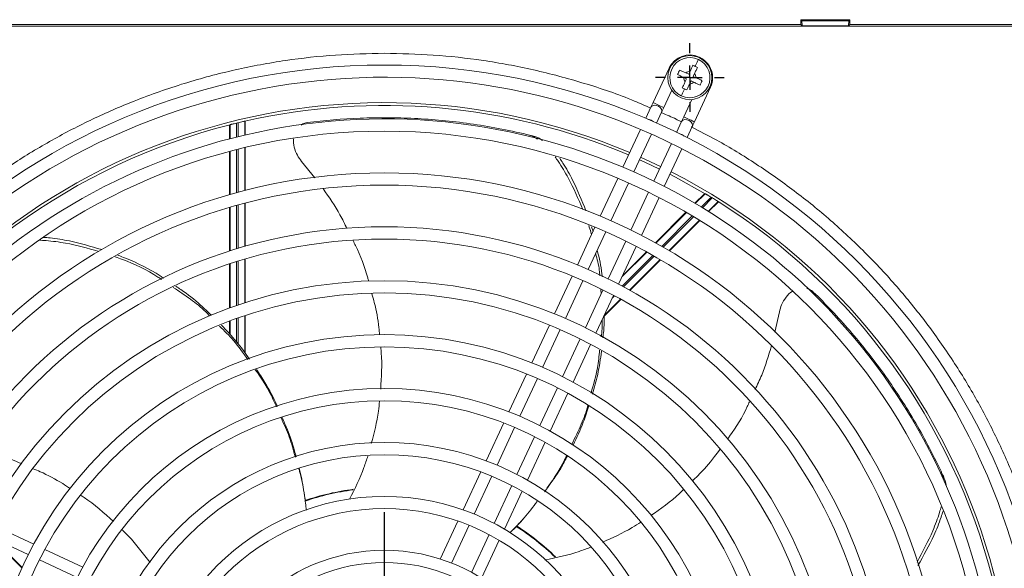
# Model space of a CAD drawing. Header units: millimetres. Extents: x 27 to 1405, y 76 to 1009.
# Tile 25 of 34: x 1096 to 1297, y 665 to 777. Entities that reach past the tile are written whole.
import ezdxf

# ---------------------------------------------------------------- set-up
doc = ezdxf.new("R2010")
doc.units = ezdxf.units.MM
doc.header["$LTSCALE"] = 5
doc.layers.add('AA', color=7, linetype='Continuous')

# ---------------------------------------------------------------- blocks, each defined once
blk = doc.blocks.new('SW_CENTERMARKSYMBOL_11')
at = {"layer": 'AA', "color": 0}
for p, q in [((0, 5), (0, 45)), ((0, 0), (0, 2.5)), ((-5, 0), (-45, 0)), ((0, 0), (-2.5, 0)), ((0, 0), (0, -2.5)), ((0, 0), (2.5, 0)), ((5, 0), (45, 0)), ((0, -5), (0, -45))]:
    blk.add_line(p, q, dxfattribs=at)
blk = doc.blocks.new('SW_CENTERMARKSYMBOL_14')
at = {"layer": 'AA', "color": 0}
for p, q in [((0, 5), (0, 7)), ((0, 0), (0, 2.5)), ((-5, 0), (-7, 0)), ((0, 0), (-2.5, 0)), ((0, 0), (0, -2.5)), ((0, 0), (2.5, 0)), ((5, 0), (7, 0)), ((0, -5), (0, -7))]:
    blk.add_line(p, q, dxfattribs=at)

msp = doc.modelspace()

# ---------------------------------------------------------------- linework, layer by layer
at = {"color": 7, "linetype": 'Continuous', "lineweight": 15}
for p, q in [((1305.696, 775.922), (1034.608, 775.922)), ((1255.152, 776.214), (1085.152, 776.214)), ((1255.152, 777.214), (1255.152, 776.214)), ((1255.361, 777.004), (1255.152, 777.214)), ((1265.152, 777.214), (1255.152, 777.214)), ((1255.414, 775.952), (1255.152, 776.214)), ((1264.942, 777.004), (1255.361, 777.004)), ((1255.414, 775.952), (1255.361, 777.004)), ((1264.89, 775.952), (1255.414, 775.952)), ((1264.942, 777.004), (1264.89, 775.952)), ((1265.152, 776.214), (1264.89, 775.952)), ((1265.152, 777.214), (1264.942, 777.004)), ((1265.152, 776.214), (1265.152, 777.214)), ((1305.403, 776.214), (1265.152, 776.214)), ((1234.477, 769.542), (1234.387, 769.584)), ((1228.274, 767.359), (1224.982, 760.301)), ((1231.672, 766.341), (1232.245, 766.071)), ((1232.516, 766.644), (1232.245, 766.071)), ((1233.165, 765.637), (1233.435, 766.21)), ((1233.738, 765.367), (1233.165, 765.637)), ((1231.238, 765.422), (1231.811, 765.151)), ((1231.811, 765.151), (1231.541, 764.579)), ((1232.46, 764.145), (1232.731, 764.718)), ((1232.731, 764.718), (1233.304, 764.447)), ((1227.157, 759.286), (1228.802, 762.813)), ((1233.411, 756.37), (1236.702, 763.429)), ((1232.88, 760.911), (1231.236, 757.384)), ((1224.534, 759.339), (1223.486, 757.092)), ((1225.687, 756.132), (1226.709, 758.325)), ((1138.652, 755.777), (1138.56, 755.66)), ((1138.56, 755.66), (1138.56, 752.914)), ((1138.653, 755.779), (1138.652, 755.777)), ((1138.653, 755.779), (1138.653, 752.938)), ((1141.652, 756.501), (1141.65, 756.502)), ((1141.65, 753.678), (1141.65, 756.502)), ((1141.744, 756.428), (1141.652, 756.501)), ((1141.744, 753.7), (1141.744, 756.428)), ((1230.787, 756.423), (1229.765, 754.231)), ((1222.429, 754.824), (1218.834, 747.116)), ((1221.037, 746.162), (1224.63, 753.866)), ((1231.914, 753.161), (1232.963, 755.409)), ((1228.708, 751.965), (1225.115, 744.26)), ((1138.56, 750.329), (1138.56, 741.509)), ((1138.653, 750.354), (1138.653, 741.536)), ((1141.65, 742.352), (1141.65, 751.109)), ((1141.744, 742.376), (1141.744, 751.131)), ((1227.263, 743.185), (1230.857, 750.894)), ((1155.964, 744.928), (1153.268, 748.284)), ((1217.777, 744.848), (1214.182, 737.139)), ((1216.387, 736.19), (1219.98, 743.895)), ((1224.059, 741.994), (1220.466, 734.289)), ((1235.456, 741.695), (1233.515, 739.754)), ((1235.606, 741.714), (1233.598, 739.705)), ((1235.604, 741.714), (1235.456, 741.695)), ((1235.606, 741.714), (1235.604, 741.714)), ((1141.65, 730.952), (1141.65, 739.768)), ((1141.744, 730.979), (1141.744, 739.793)), ((1222.61, 733.209), (1226.205, 740.918)), ((1236.24, 738.109), (1238.237, 740.106)), ((1236.321, 738.059), (1238.25, 739.988)), ((1238.237, 740.104), (1238.237, 740.106)), ((1238.25, 739.988), (1238.237, 740.104)), ((1138.56, 738.905), (1138.56, 730.012)), ((1138.653, 738.933), (1138.653, 730.042)), ((1231.687, 737.926), (1225.45, 731.69)), ((1231.77, 737.878), (1225.535, 731.643)), ((1228.231, 730.1), (1234.424, 736.293)), ((1228.314, 730.051), (1234.505, 736.243)), ((1213.124, 734.871), (1209.529, 727.16)), ((1211.738, 726.219), (1215.331, 733.924)), ((1212.44, 734.964), (1212.732, 734.029)), ((1219.409, 732.022), (1215.816, 724.317)), ((1217.957, 723.23), (1221.553, 730.941)), ((1223.694, 729.802), (1218.687, 724.795)), ((1223.609, 729.848), (1218.802, 725.041)), ((1138.56, 727.383), (1138.56, 718.386)), ((1138.653, 727.413), (1138.653, 718.42)), ((1141.65, 719.451), (1141.65, 728.348)), ((1141.744, 719.481), (1141.744, 728.376)), ((1220.17, 722.039), (1226.404, 728.273)), ((1220.255, 721.993), (1226.487, 728.225)), ((1208.471, 724.892), (1204.875, 717.18)), ((1207.088, 716.247), (1210.681, 723.953)), ((1214.759, 722.051), (1211.166, 714.345)), ((1214.333, 722.146), (1214.403, 721.287)), ((1213.303, 713.249), (1216.9, 720.962)), ((1214.992, 716.861), (1218.329, 720.198)), ((1214.992, 716.729), (1218.414, 720.152)), ((1249.831, 713.432), (1250.766, 717.593)), ((1138.56, 715.72), (1138.56, 713.076)), ((1138.653, 715.755), (1138.653, 712.973)), ((1141.65, 709.288), (1141.65, 716.818)), ((1141.744, 709.165), (1141.744, 716.849)), ((1203.817, 714.911), (1200.219, 707.196)), ((1202.437, 706.274), (1206.031, 713.98)), ((1210.109, 712.079), (1206.516, 704.372)), ((1208.648, 703.266), (1212.245, 710.981)), ((1199.161, 704.926), (1195.561, 697.208)), ((1197.786, 696.3), (1201.38, 704.007)), ((1205.459, 702.106), (1201.865, 694.398)), ((1203.99, 693.277), (1207.589, 700.996)), ((1194.502, 694.937), (1190.9, 687.212)), ((1193.135, 686.325), (1196.729, 694.033)), ((1200.808, 692.131), (1197.213, 684.423)), ((1199.329, 683.282), (1202.931, 691.006)), ((1189.841, 684.939), (1186.234, 677.205)), ((1188.482, 676.347), (1192.077, 684.057)), ((1283.735, 685.092), (1284.256, 683.334)), ((1196.156, 682.156), (1192.56, 674.445)), ((1194.663, 673.275), (1198.269, 681.009)), ((1098.6, 670.21), (1090.885, 673.807)), ((1185.172, 674.928), (1181.557, 667.175)), ((1183.826, 666.363), (1187.424, 674.078)), ((1089.787, 671.671), (1097.494, 668.078)), ((1096.197, 665.362), (1089.975, 671.583)), ((1096.238, 665.452), (1090.222, 671.469)), ((1191.502, 672.176), (1187.905, 664.461)), ((1108.589, 665.552), (1100.87, 669.151)), ((1189.986, 663.245), (1193.601, 670.998)), ((1099.76, 667.021), (1107.467, 663.427))]:
    msp.add_line(p, q, dxfattribs=at)
at = {"color": 8, "linetype": 'Continuous', "lineweight": 15}
for p, q in [((1140.003, 753.281), (1140.003, 756.126)), ((1140.301, 756.198), (1140.301, 753.355)), ((1140.003, 741.914), (1140.003, 750.704)), ((1140.301, 750.779), (1140.301, 741.995)), ((1140.301, 739.403), (1140.301, 730.554)), ((1234.795, 738.993), (1236.806, 741.005)), ((1237.067, 740.845), (1235.057, 738.835)), ((1140.003, 730.464), (1140.003, 739.32)), ((1226.757, 730.956), (1232.972, 737.171)), ((1233.235, 737.014), (1227.024, 730.803)), ((1140.003, 718.898), (1140.003, 727.847)), ((1140.301, 727.94), (1140.301, 719.001)), ((1218.661, 722.859), (1224.923, 729.121)), ((1225.192, 728.97), (1218.935, 722.713)), ((1217.086, 720.864), (1216.651, 720.43)), ((1140.003, 711.457), (1140.003, 716.249)), ((1140.301, 716.354), (1140.301, 711.066))]:
    msp.add_line(p, q, dxfattribs=at)
at = {"color": 8, "linetype": 'Continuous', "lineweight": 15, "flags": 128}
for points in [[(1234.344, 769.494), (1234.348, 769.502), (1234.387, 769.584)], [(1234.435, 769.451), (1234.439, 769.459), (1234.477, 769.542)], [(1228.41, 767.296), (1228.357, 767.321), (1228.274, 767.359)], [(1236.702, 763.429), (1236.62, 763.468), (1236.566, 763.492)], [(1227.157, 759.286), (1227.074, 759.325), (1226.839, 759.435), (1226.486, 759.599), (1226.07, 759.793), (1225.653, 759.987), (1225.301, 760.152), (1225.065, 760.262), (1224.982, 760.301)], [(1226.709, 758.325), (1226.767, 758.591), (1226.679, 758.95), (1226.431, 759.291), (1226.06, 759.561), (1225.621, 759.721)], [(1224.623, 756.691), (1224.179, 756.826), (1224.078, 756.838)], [(1225.027, 756.425), (1225.012, 756.438), (1224.623, 756.691)], [(1232.963, 755.409), (1233.02, 755.675), (1232.933, 756.034), (1232.685, 756.374), (1232.313, 756.645), (1231.875, 756.805), (1231.437, 756.83), (1231.065, 756.715), (1230.817, 756.479), (1230.787, 756.423)], [(1233.411, 756.37), (1233.328, 756.409), (1233.092, 756.519), (1232.739, 756.683), (1232.323, 756.877), (1231.907, 757.071), (1231.554, 757.236), (1231.318, 757.346), (1231.236, 757.384), (1231.236, 757.384)], [(1230.876, 753.775), (1230.433, 753.91), (1230.413, 753.913)], [(1231.34, 753.452), (1231.265, 753.522), (1230.876, 753.775)], [(1222.434, 749.157), (1222.44, 749.154), (1226.512, 747.255)]]:
    msp.add_lwpolyline(points, dxfattribs=at)
at = {"color": 7, "linetype": 'Continuous', "lineweight": 15, "flags": 128}
for points in [[(1224.982, 760.301), (1224.92, 760.167), (1224.858, 760.035), (1224.798, 759.906), (1224.74, 759.78), (1224.683, 759.66), (1224.63, 759.545), (1224.58, 759.438), (1224.534, 759.339)], [(1226.709, 758.325), (1226.755, 758.424), (1226.805, 758.531), (1226.858, 758.645), (1226.915, 758.766), (1226.973, 758.892), (1227.034, 759.021), (1227.095, 759.153), (1227.157, 759.286)], [(1231.236, 757.384), (1231.174, 757.251), (1231.112, 757.119), (1231.052, 756.99), (1230.993, 756.864), (1230.937, 756.744), (1230.883, 756.629), (1230.833, 756.522), (1230.787, 756.423)], [(1232.963, 755.409), (1233.009, 755.508), (1233.059, 755.615), (1233.112, 755.729), (1233.168, 755.85), (1233.227, 755.976), (1233.287, 756.105), (1233.349, 756.237), (1233.411, 756.37)], [(1226.278, 746.752), (1223.278, 748.168), (1222.199, 748.654)], [(1235.604, 741.714), (1229.529, 745.109), (1228.426, 745.68)]]:
    msp.add_lwpolyline(points, dxfattribs=at)
at = {"color": 7, "linetype": 'Continuous', "lineweight": 15}
for centre, radius in [((1232.488, 765.394), 4.5), ((1170.152, 631.714), 136.25), ((1170.152, 631.714), 122.75), ((1170.152, 631.714), 114.25), ((1170.152, 631.714), 111.75), ((1170.152, 631.714), 103.25), ((1170.152, 631.714), 100.75), ((1170.152, 631.714), 92.25), ((1170.152, 631.714), 89.75), ((1170.152, 631.714), 81.25), ((1170.152, 631.714), 78.75), ((1170.152, 631.714), 70.25), ((1170.152, 631.714), 67.75), ((1170.152, 631.714), 59.25), ((1170.152, 631.714), 56.75), ((1170.152, 631.714), 48.25), ((1170.152, 631.714), 45.75), ((1170.152, 631.714), 37.25), ((1170.152, 631.714), 34.75)]:
    msp.add_circle(centre, radius, dxfattribs=at)
for centre, radius, start, end in [((1232.443, 765.415), 4.6, 65, 155), ((1232.533, 765.373), 4.6, 0, 65), ((1232.488, 765.394), 4.1, 64.73619, 244.73619), ((1232.488, 765.394), 4.1, 244.73619, 64.73619), ((1170.152, 631.714), 133.75, 228.668, 180), ((1232.533, 765.373), 4.6, 335, 0), ((1170.152, 631.714), 128, 67.08191, 102.8651), ((1170.152, 631.714), 125.25, 0, 227.32741), ((1170.152, 631.714), 128, 104.24648, 147.8651), ((1170.152, 631.714), 128.013, 103.48495, 103.62181), ((1170.152, 631.714), 128.013, 58.48495, 58.62181), ((1170.152, 631.714), 128, 14.24648, 57.8651), ((1170.152, 631.714), 50.092, 97.195, 108.87716), ((1170.152, 631.714), 49.987, 97.29403, 108.88971), ((1170.152, 631.714), 49.987, 45.78642, 57.43879), ((1170.152, 631.714), 50.092, 45.78461, 57.42324)]:
    msp.add_arc(centre, radius, start, end, dxfattribs=at)
at = {"color": 8, "linetype": 'Continuous', "lineweight": 15}
for centre, radius, start, end in [((1170.152, 631.714), 128.554, 67.07293, 152.92707), ((1225.307, 758.876), 0.902, 69.62566, 149.08317), ((1170.152, 631.714), 128.554, 337.07293, 62.92707)]:
    msp.add_arc(centre, radius, start, end, dxfattribs=at)
for points, knots in [([(1170.152, 770.356), (1166.826, 770.286), (1160.089, 770.146), (1149.915, 768.992), (1139.62, 767.093), (1129.287, 764.342), (1119.578, 760.934), (1110.557, 757.009), (1102.259, 752.716), (1094.199, 747.828), (1086.436, 742.365), (1079.028, 736.349), (1072.039, 729.826), (1065.518, 722.837), (1059.497, 715.431), (1054.052, 707.659), (1049.7, 700.614), (1047.407, 696.058), (1046.524, 694.304)], [0, 0, 0, 0, 0.0653059, 0.1322671, 0.2007848, 0.2707439, 0.3420156, 0.4026477, 0.4637745, 0.5253611, 0.5876062, 0.6500347, 0.7126097, 0.7751877, 0.8376163, 0.8998582, 0.961448, 1, 1, 1, 1]), ([(1224.466, 759.194), (1223.376, 759.678), (1218.968, 761.637), (1211.005, 764.315), (1200.687, 767.1), (1190.387, 768.99), (1180.215, 770.147), (1173.478, 770.287), (1170.152, 770.356)], [0, 0, 0, 0, 0.0640898, 0.2591274, 0.4505703, 0.638066, 0.8212963, 1, 1, 1, 1]), ([(1230.639, 756.43), (1230.32, 756.598), (1229.065, 757.261), (1227.749, 757.795), (1226.767, 758.193)], [0, 0, 0, 0, 0.2539694, 1, 1, 1, 1]), ([(1297.632, 577.4), (1298.116, 578.49), (1300.074, 582.897), (1302.754, 590.861), (1305.535, 601.179), (1307.437, 611.479), (1308.552, 621.651), (1308.913, 631.714), (1308.551, 641.777), (1307.439, 651.95), (1305.528, 662.246), (1302.781, 672.579), (1299.372, 682.288), (1295.447, 691.308), (1291.154, 699.607), (1286.266, 707.667), (1280.803, 715.429), (1274.787, 722.837), (1268.264, 729.827), (1261.275, 736.348), (1253.869, 742.369), (1246.097, 747.813), (1239.052, 752.165), (1234.496, 754.459), (1232.742, 755.342)], [0, 0, 0, 0, 0.0171526, 0.0693511, 0.1205876, 0.1707678, 0.2198075, 0.2676334, 0.3154608, 0.3645014, 0.4146815, 0.4659172, 0.5181142, 0.5625191, 0.6072863, 0.6523903, 0.6979766, 0.7436971, 0.7895249, 0.835355, 0.8810756, 0.9266595, 0.9717658, 1, 1, 1, 1])]:
    msp.add_open_spline(points, degree=3, knots=knots, dxfattribs=at)
at = {"color": 7, "linetype": 'Continuous', "lineweight": 15}
for points, knots in [([(1232.516, 766.644), (1232.619, 766.864), (1232.722, 767.08), (1232.922, 767.504), (1233.02, 767.714), (1233.113, 767.91)], [0, 0, 0, 0, 0.5, 0.5, 1, 1, 1, 1]), ([(1233.573, 767.693), (1233.674, 767.907), (1233.77, 768.11), (1233.939, 768.469), (1234.012, 768.624), (1234.128, 768.87), (1234.171, 768.96), (1234.226, 769.076), (1234.238, 769.102), (1234.238, 769.102)], [0, 0, 0, 0, 0.25, 0.25, 0.5, 0.5, 0.75, 0.75, 1, 1, 1, 1]), ([(1229.972, 766.019), (1230.169, 765.927), (1230.374, 765.83), (1230.798, 765.63), (1231.018, 765.526), (1231.238, 765.422)], [0, 0, 0, 0, 0.5, 0.5, 1, 1, 1, 1]), ([(1231.672, 766.341), (1231.452, 766.445), (1231.236, 766.547), (1230.812, 766.747), (1230.603, 766.846), (1230.406, 766.939)], [0, 0, 0, 0, 0.5, 0.5, 1, 1, 1, 1]), ([(1231.672, 766.341), (1231.804, 766.455), (1231.954, 766.535), (1232.246, 766.63), (1232.388, 766.647), (1232.516, 766.644)], [0, 0, 0, 0, 0.5, 0.5, 1, 1, 1, 1]), ([(1233.435, 766.21), (1233.539, 766.43), (1233.641, 766.646), (1233.841, 767.07), (1233.94, 767.28), (1234.033, 767.476)], [0, 0, 0, 0, 0.5, 0.5, 1, 1, 1, 1]), ([(1233.435, 766.21), (1233.519, 766.113), (1233.596, 765.993), (1233.708, 765.707), (1233.742, 765.541), (1233.738, 765.367)], [0, 0, 0, 0, 0.5, 0.5, 1, 1, 1, 1]), ([(1231.541, 764.579), (1231.437, 764.359), (1231.335, 764.142), (1231.135, 763.718), (1231.036, 763.509), (1230.943, 763.312)], [0, 0, 0, 0, 0.5, 0.5, 1, 1, 1, 1]), ([(1231.541, 764.579), (1231.457, 764.676), (1231.38, 764.796), (1231.268, 765.082), (1231.235, 765.248), (1231.238, 765.422)], [0, 0, 0, 0, 0.5, 0.5, 1, 1, 1, 1]), ([(1231.863, 762.878), (1231.956, 763.075), (1232.052, 763.28), (1232.253, 763.704), (1232.357, 763.924), (1232.46, 764.145)], [0, 0, 0, 0, 0.5, 0.5, 1, 1, 1, 1]), ([(1233.304, 764.447), (1233.172, 764.333), (1233.022, 764.254), (1232.731, 764.158), (1232.588, 764.142), (1232.46, 764.145)], [0, 0, 0, 0, 0.5, 0.5, 1, 1, 1, 1]), ([(1233.304, 764.447), (1233.524, 764.343), (1233.74, 764.241), (1234.164, 764.041), (1234.373, 763.942), (1234.57, 763.85)], [0, 0, 0, 0, 0.5, 0.5, 1, 1, 1, 1]), ([(1235.004, 764.769), (1234.807, 764.862), (1234.603, 764.959), (1234.179, 765.159), (1233.958, 765.263), (1233.738, 765.367)], [0, 0, 0, 0, 0.5, 0.5, 1, 1, 1, 1]), ([(1231.403, 763.095), (1231.302, 762.881), (1231.206, 762.678), (1231.037, 762.319), (1230.964, 762.164), (1230.848, 761.919), (1230.805, 761.829), (1230.751, 761.712), (1230.738, 761.686), (1230.738, 761.686)], [0, 0, 0, 0, 0.25, 0.25, 0.5, 0.5, 0.75, 0.75, 1, 1, 1, 1]), ([(1140.003, 756.126), (1139.828, 756.084), (1139.657, 756.042), (1139.415, 755.981), (1139.338, 755.961), (1139.192, 755.924), (1139.123, 755.907), (1138.997, 755.874), (1138.941, 755.859), (1138.841, 755.833), (1138.798, 755.821), (1138.693, 755.793), (1138.655, 755.781), (1138.653, 755.779)], [0, 0, 0, 0, 0.25, 0.25, 0.375, 0.375, 0.5, 0.5, 0.625, 0.625, 0.75, 0.75, 1, 1, 1, 1]), ([(1141.65, 756.502), (1141.65, 756.502), (1141.64, 756.501), (1141.604, 756.494), (1141.577, 756.489), (1141.472, 756.467), (1141.37, 756.445), (1141.12, 756.389), (1140.97, 756.355), (1140.649, 756.281), (1140.475, 756.24), (1140.301, 756.198)], [0, 0, 0, 0, 0.125, 0.125, 0.25, 0.25, 0.5, 0.5, 0.75, 0.75, 1, 1, 1, 1]), ([(1153.178, 755.722), (1153.409, 755.879), (1153.772, 756.126), (1154.23, 756.196), (1154.397, 756.221)], [0, 0, 0, 0, 0.6355928, 1, 1, 1, 1]), ([(1154.397, 756.221), (1157.96, 756.672), (1161.554, 756.972), (1167.018, 757.188), (1168.85, 757.221), (1172.546, 757.205), (1174.411, 757.156), (1180.026, 756.881), (1183.806, 756.529), (1191.455, 755.453), (1195.323, 754.73), (1199.234, 753.798)], [0, 0, 0, 0, 0.25, 0.25, 0.375, 0.375, 0.5, 0.5, 0.75, 0.75, 1, 1, 1, 1]), ([(1199.234, 753.798), (1199.886, 753.617), (1200.648, 753.404), (1201.296, 752.899), (1201.391, 752.826)], [0, 0, 0, 0, 0.85413679, 1, 1, 1, 1]), ([(1200.348, 753.527), (1200.986, 753.344), (1201.729, 753.13), (1202.355, 752.629), (1202.444, 752.558)], [0, 0, 0, 0, 0.8583858, 1, 1, 1, 1]), ([(1153.268, 748.284), (1152.953, 748.694), (1152.275, 749.576), (1151.737, 751.188), (1151.515, 752.392), (1151.635, 752.904), (1151.637, 752.915)], [0, 0, 0, 0, 0.299166, 0.6452288, 0.9924174, 1, 1, 1, 1]), ([(1204.995, 749.239), (1205.203, 748.937), (1206.164, 747.543), (1208.27, 744.067), (1209.715, 740.667), (1210.64, 738.491)], [0, 0, 0, 0, 0.09030323, 0.41782104, 1, 1, 1, 1]), ([(1205.942, 748.948), (1206.154, 748.625), (1207.098, 747.18), (1209.101, 743.699), (1210.446, 740.33), (1211.293, 738.208)], [0, 0, 0, 0, 0.0963388, 0.4308043, 1, 1, 1, 1]), ([(1162.511, 734.604), (1162.054, 735.548), (1160.674, 738.4), (1158.853, 741), (1157.634, 742.741)], [0, 0, 0, 0, 0.33067525, 1, 1, 1, 1]), ([(1236.806, 741.005), (1236.653, 741.099), (1236.502, 741.19), (1236.287, 741.318), (1236.219, 741.359), (1236.09, 741.436), (1236.028, 741.472), (1235.917, 741.538), (1235.867, 741.567), (1235.777, 741.619), (1235.738, 741.642), (1235.644, 741.696), (1235.609, 741.714), (1235.606, 741.714)], [0, 0, 0, 0, 0.25, 0.25, 0.375, 0.375, 0.5, 0.5, 0.625, 0.625, 0.75, 0.75, 1, 1, 1, 1]), ([(1238.237, 740.106), (1238.237, 740.107), (1238.229, 740.113), (1238.198, 740.134), (1238.175, 740.149), (1238.086, 740.207), (1237.998, 740.264), (1237.782, 740.401), (1237.652, 740.483), (1237.372, 740.658), (1237.22, 740.752), (1237.067, 740.845)], [0, 0, 0, 0, 0.125, 0.125, 0.25, 0.25, 0.5, 0.5, 0.75, 0.75, 1, 1, 1, 1]), ([(1211.844, 735.208), (1212.007, 734.775), (1212.238, 734.163), (1212.37, 733.523), (1212.408, 733.336)], [0, 0, 0, 0, 0.7083168, 1, 1, 1, 1]), ([(1099.738, 732.248), (1100.194, 732.216), (1101.987, 732.092), (1106.081, 731.566), (1109.613, 730.576), (1111.85, 729.948)], [0, 0, 0, 0, 0.1109169, 0.43659831, 1, 1, 1, 1]), ([(1100.603, 732.808), (1101.049, 732.767), (1102.815, 732.602), (1106.826, 731.996), (1110.281, 730.96), (1112.462, 730.305)], [0, 0, 0, 0, 0.1106318, 0.4384646, 1, 1, 1, 1]), ([(1166.921, 723.885), (1166.863, 724.105), (1166.203, 726.588), (1165.173, 729.38), (1163.93, 731.802), (1163.756, 732.142)], [0, 0, 0, 0, 0.0773748, 0.870676, 1, 1, 1, 1]), ([(1213.261, 729.486), (1213.57, 728.365), (1213.979, 726.883), (1214.078, 725.354), (1214.102, 724.982)], [0, 0, 0, 0, 0.7567086, 1, 1, 1, 1]), ([(1213.586, 730.183), (1213.988, 728.582), (1214.441, 726.781), (1214.588, 724.935), (1214.604, 724.731)], [0, 0, 0, 0, 0.889086, 1, 1, 1, 1]), ([(1115.224, 728.836), (1115.716, 728.657), (1118.734, 727.563), (1121.962, 726.08), (1124.424, 724.386), (1124.669, 724.217)], [0, 0, 0, 0, 0.1492179, 0.9153346, 1, 1, 1, 1]), ([(1115.793, 729.152), (1116.295, 728.961), (1119.283, 727.827), (1122.435, 726.254), (1124.895, 724.617), (1125.139, 724.454)], [0, 0, 0, 0, 0.1539551, 0.916201, 1, 1, 1, 1]), ([(1127.059, 722.593), (1128.255, 721.81), (1130.574, 720.293), (1133.036, 718.296), (1134.227, 717.047), (1134.49, 716.771)], [0, 0, 0, 0, 0.453276, 0.8790479, 1, 1, 1, 1]), ([(1127.58, 722.845), (1127.935, 722.614), (1129.708, 721.461), (1132.169, 719.491), (1134.13, 717.613), (1134.87, 716.905)], [0, 0, 0, 0, 0.1350788, 0.6739819, 1, 1, 1, 1]), ([(1250.766, 717.593), (1250.889, 718.094), (1251.156, 719.175), (1252.081, 720.6), (1252.883, 721.523), (1253.355, 721.748), (1253.363, 721.752)], [0, 0, 0, 0, 0.2996018, 0.6461669, 0.9938603, 1, 1, 1, 1]), ([(1256.343, 722.377), (1256.674, 722.277), (1257.158, 722.13), (1257.55, 721.772), (1257.675, 721.658)], [0, 0, 0, 0, 0.6832219, 1, 1, 1, 1]), ([(1257.675, 721.658), (1260.249, 719.153), (1262.724, 716.531), (1266.299, 712.394), (1267.468, 710.981), (1269.759, 708.082), (1270.883, 706.593), (1274.17, 702.032), (1276.251, 698.857), (1280.178, 692.206), (1282.024, 688.731), (1283.735, 685.092)], [0, 0, 0, 0, 0.25, 0.25, 0.375, 0.375, 0.5, 0.5, 0.75, 0.75, 1, 1, 1, 1]), ([(1169.164, 712.92), (1169.121, 713.413), (1168.927, 715.634), (1168.41, 718.433), (1167.785, 720.687), (1167.624, 721.269)], [0, 0, 0, 0, 0.174624, 0.786845, 1, 1, 1, 1]), ([(1214.621, 716.076), (1214.626, 715.431), (1214.636, 714.23), (1214.467, 713.042), (1214.388, 712.493)], [0, 0, 0, 0, 0.5379034, 1, 1, 1, 1]), ([(1214.992, 716.87), (1215.001, 716.316), (1215.027, 714.784), (1214.857, 713.259), (1214.748, 712.285)], [0, 0, 0, 0, 0.361517, 1, 1, 1, 1]), ([(1136.483, 714.721), (1137.477, 713.758), (1139.636, 711.668), (1141.346, 709.193), (1142.269, 707.857)], [0, 0, 0, 0, 0.4602242, 1, 1, 1, 1]), ([(1136.922, 714.898), (1137.95, 713.801), (1139.999, 711.616), (1141.761, 709.193), (1142.639, 707.985)], [0, 0, 0, 0, 0.5017985, 1, 1, 1, 1]), ([(1169.403, 701.848), (1169.557, 704.314), (1169.734, 707.143), (1169.448, 709.955), (1169.411, 710.316)], [0, 0, 0, 0, 0.8718692, 1, 1, 1, 1]), ([(1214.068, 709.809), (1213.956, 708.602), (1213.68, 705.62), (1212.832, 702.742), (1212.327, 701.03)], [0, 0, 0, 0, 0.404787, 1, 1, 1, 1]), ([(1214.485, 709.587), (1214.25, 708), (1213.811, 705.042), (1213.008, 702.161), (1212.635, 700.825)], [0, 0, 0, 0, 0.5362992, 1, 1, 1, 1]), ([(1245.79, 701.745), (1246.258, 702.721), (1247.642, 705.604), (1248.549, 708.676), (1249.149, 710.71)], [0, 0, 0, 0, 0.3382252, 1, 1, 1, 1]), ([(1143.802, 705.799), (1143.946, 705.605), (1145.558, 703.459), (1146.992, 700.895), (1148.03, 698.444), (1148.115, 698.243)], [0, 0, 0, 0, 0.0831797, 0.924771, 1, 1, 1, 1]), ([(1144.047, 705.876), (1144.628, 704.986), (1146.163, 702.635), (1147.567, 700.085), (1148.288, 698.398), (1148.324, 698.315)], [0, 0, 0, 0, 0.366849, 0.9690138, 1, 1, 1, 1]), ([(1167.484, 690.729), (1168.058, 692.926), (1168.801, 695.77), (1169.103, 698.69), (1169.172, 699.355)], [0, 0, 0, 0, 0.7723182, 1, 1, 1, 1]), ([(1240.134, 691.614), (1240.293, 691.828), (1241.845, 693.921), (1243.399, 696.482), (1244.512, 698.948), (1244.661, 699.28)], [0, 0, 0, 0, 0.0895632, 0.8775595, 1, 1, 1, 1]), ([(1211.704, 698.569), (1211.694, 698.531), (1211.359, 697.203), (1210.314, 694.504), (1209.074, 691.951), (1208.415, 690.594)], [0, 0, 0, 0, 0.0136455, 0.4758489, 1, 1, 1, 1]), ([(1211.899, 698.464), (1211.528, 697.33), (1210.63, 694.588), (1209.405, 691.975), (1208.686, 690.442)], [0, 0, 0, 0, 0.4134256, 1, 1, 1, 1]), ([(1149.091, 695.959), (1149.679, 694.68), (1150.866, 692.099), (1151.609, 689.356), (1151.983, 687.972)], [0, 0, 0, 0, 0.4957131, 1, 1, 1, 1]), ([(1149.303, 696.036), (1149.637, 695.278), (1150.614, 693.063), (1151.539, 690.374), (1152.034, 688.429), (1152.136, 688.028)], [0, 0, 0, 0, 0.292371, 0.8541672, 1, 1, 1, 1]), ([(1096.19, 686.593), (1095.83, 686.749), (1093.319, 687.838), (1090.448, 688.789), (1087.891, 689.294), (1087.634, 689.345)], [0, 0, 0, 0, 0.1309043, 0.9126073, 1, 1, 1, 1]), ([(1232.968, 683.058), (1233.346, 683.418), (1234.982, 684.973), (1236.863, 687.138), (1238.234, 689.028), (1238.585, 689.513)], [0, 0, 0, 0, 0.1828944, 0.790323, 1, 1, 1, 1]), ([(1163.03, 679.378), (1164.105, 681.504), (1165.552, 684.364), (1166.519, 687.415), (1166.768, 688.197)], [0, 0, 0, 0, 0.7434145, 1, 1, 1, 1]), ([(1207.349, 688.314), (1207.209, 688.007), (1206.005, 685.382), (1204.331, 683.013), (1202.852, 680.921)], [0, 0, 0, 0, 0.1168636, 1, 1, 1, 1]), ([(1207.502, 688.227), (1207.06, 687.369), (1205.869, 685.054), (1204.302, 682.97), (1203.316, 681.659)], [0, 0, 0, 0, 0.3709396, 1, 1, 1, 1]), ([(1106.066, 681.552), (1105.548, 681.892), (1103.578, 683.186), (1101.038, 684.536), (1098.968, 685.406), (1098.5, 685.603)], [0, 0, 0, 0, 0.216374, 0.8229103, 1, 1, 1, 1]), ([(1152.667, 685.7), (1152.733, 685.486), (1153.297, 683.642), (1153.804, 680.77), (1154.114, 678.11), (1154.226, 677.142)], [0, 0, 0, 0, 0.0770645, 0.6643203, 1, 1, 1, 1]), ([(1152.739, 685.717), (1152.838, 685.347), (1153.327, 683.527), (1153.613, 681.662), (1153.841, 680.176)], [0, 0, 0, 0, 0.2034664, 1, 1, 1, 1]), ([(1284.217, 684.052), (1284.482, 683.442), (1284.752, 682.817), (1284.762, 682.116), (1284.762, 682.1)], [0, 0, 0, 0, 0.9774563, 1, 1, 1, 1]), ([(1224.535, 676.037), (1226.554, 677.451), (1228.863, 679.067), (1230.872, 681.033), (1231.125, 681.28)], [0, 0, 0, 0, 0.874448, 1, 1, 1, 1]), ([(1114.908, 674.829), (1112.97, 676.571), (1110.815, 678.508), (1108.379, 680.061), (1108.133, 680.218)], [0, 0, 0, 0, 0.8989013, 1, 1, 1, 1]), ([(1153.872, 680.005), (1153.885, 679.937), (1153.952, 679.588), (1153.98, 679.233), (1154.002, 678.946)], [0, 0, 0, 0, 0.1939102, 1, 1, 1, 1]), ([(1153.968, 679.407), (1153.961, 679.453), (1153.947, 679.544), (1153.934, 679.636), (1153.927, 679.682)], [0, 0, 0, 0, 0.5000003, 1, 1, 1, 1]), ([(1201.347, 678.949), (1200.481, 677.8), (1198.773, 675.535), (1196.76, 673.534), (1195.769, 672.549)], [0, 0, 0, 0, 0.5073556, 1, 1, 1, 1]), ([(1283.789, 677.833), (1283.674, 677.453), (1283.175, 675.803), (1281.751, 671.935), (1279.98, 668.662), (1278.842, 666.559)], [0, 0, 0, 0, 0.0965163, 0.4194482, 1, 1, 1, 1]), ([(1198.413, 675.303), (1198.137, 674.979), (1197.349, 674.053), (1196.464, 673.217), (1195.889, 672.674)], [0, 0, 0, 0, 0.35043069, 1, 1, 1, 1]), ([(1284.174, 676.968), (1284.037, 676.553), (1283.481, 674.866), (1281.983, 671.06), (1280.176, 667.889), (1279.033, 665.885)], [0, 0, 0, 0, 0.1071238, 0.435593, 1, 1, 1, 1]), ([(1197.35, 674.103), (1197.382, 674.137), (1197.445, 674.205), (1197.508, 674.272), (1197.54, 674.306)], [0, 0, 0, 0, 0.5000008, 1, 1, 1, 1]), ([(1214.648, 670.603), (1216.717, 671.522), (1219.415, 672.72), (1221.896, 674.312), (1222.475, 674.683)], [0, 0, 0, 0, 0.7667296, 1, 1, 1, 1]), ([(1122.341, 666.44), (1120.939, 668.311), (1119.193, 670.641), (1117.114, 672.671), (1116.705, 673.071)], [0, 0, 0, 0, 0.8031474, 1, 1, 1, 1]), ([(1202.926, 666.986), (1205.276, 667.475), (1208.436, 668.131), (1211.443, 669.284), (1212.214, 669.579)], [0, 0, 0, 0, 0.7439703, 1, 1, 1, 1])]:
    msp.add_open_spline(points, degree=3, knots=knots, dxfattribs=at)
for points in [[(1233.573, 767.693), (1233.419, 767.766), (1233.266, 767.838), (1233.113, 767.91)], [(1234.033, 767.476), (1233.88, 767.548), (1233.727, 767.621), (1233.573, 767.693)], [(1229.972, 766.019), (1230.117, 766.326), (1230.262, 766.632), (1230.406, 766.939)], [(1235.004, 764.769), (1234.859, 764.463), (1234.715, 764.156), (1234.57, 763.85)], [(1230.943, 763.312), (1231.096, 763.24), (1231.25, 763.168), (1231.403, 763.095)], [(1231.403, 763.095), (1231.557, 763.023), (1231.71, 762.951), (1231.863, 762.878)], [(1200.348, 753.527), (1199.981, 753.618), (1199.61, 753.708), (1199.234, 753.798)], [(1284.217, 684.052), (1284.06, 684.396), (1283.899, 684.742), (1283.735, 685.092)]]:
    msp.add_open_spline(points, degree=3, dxfattribs=at)

# ---------------------------------------------------------------- block references
at = {"layer": 'AA', "color": 7}
for name, p in [('SW_CENTERMARKSYMBOL_14', (1232.488, 765.394)), ('SW_CENTERMARKSYMBOL_11', (1170.152, 631.714))]:
    msp.add_blockref(name, p, dxfattribs=at)

doc.saveas('drawing.dxf')
